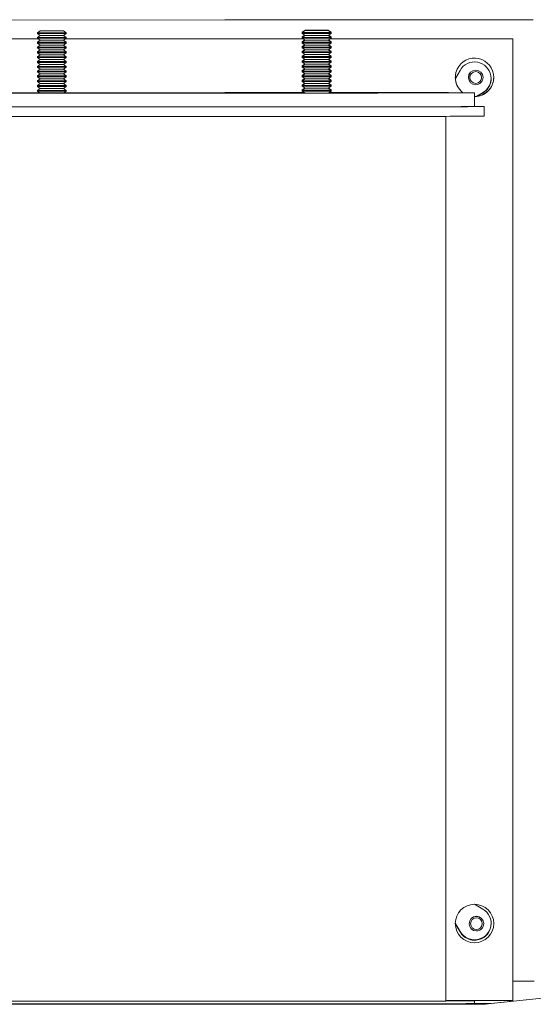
# Model space of a CAD drawing. Header units: inches. Extents: x 1 to 669, y 0 to 417.
# Tile 125 of 256: x 61.85 to 68.53, y 372.61 to 385.41. Entities that reach past the tile are written whole.
import ezdxf

# ---------------------------------------------------------------- set-up
doc = ezdxf.new("R2010")
doc.units = ezdxf.units.IN
doc.header["$LTSCALE"] = 12
doc.header["$MEASUREMENT"] = 0
doc.layers.add('X', color=1, linetype='CONTINUOUS')

msp = doc.modelspace()

# ---------------------------------------------------------------- linework, layer by layer
at = {"layer": 'X', "lineweight": 0}
for p, q in [((56.02944, 385.40413), (64.51432, 385.41142)), ((64.51432, 385.41142), (68.52944, 385.41477)), ((64.51432, 385.41121), (68.52944, 385.41456)), ((68.52944, 385.41456), (68.52944, 385.41477)), ((65.56122, 385.27865), (65.52397, 385.25257)), ((65.86172, 385.27865), (65.89897, 385.25257)), ((58.99176, 385.16494), (62.08801, 385.16496)), ((62.11407, 385.27171), (62.07682, 385.24563)), ((62.07682, 385.24563), (62.07682, 385.23529)), ((62.11407, 385.20921), (62.07682, 385.23529)), ((62.11407, 385.20921), (62.07682, 385.18313)), ((62.07682, 385.18313), (62.07682, 385.17279)), ((62.11407, 385.14671), (62.07682, 385.17279)), ((62.11407, 385.14671), (62.07682, 385.12063)), ((62.41457, 385.27171), (62.45182, 385.24563)), ((62.41457, 385.20921), (62.45182, 385.23529)), ((62.41457, 385.20921), (62.45182, 385.18313)), ((62.41457, 385.14671), (62.45182, 385.17279)), ((62.41457, 385.14671), (62.45182, 385.12063)), ((62.44078, 385.16506), (65.53689, 385.16494)), ((62.45182, 385.24563), (62.45182, 385.23529)), ((62.45182, 385.18313), (62.45182, 385.17279)), ((64.51432, 385.16509), (65.53667, 385.16509)), ((65.56122, 385.2729), (65.52397, 385.24682)), ((65.52397, 385.25257), (65.52397, 385.24682)), ((65.52397, 385.24682), (65.52397, 385.23648)), ((65.56122, 385.2104), (65.52397, 385.23648)), ((65.55711, 385.21328), (65.52397, 385.19007)), ((65.56122, 385.2104), (65.52397, 385.18432)), ((65.52397, 385.19007), (65.52397, 385.18432)), ((65.52397, 385.18432), (65.52397, 385.17398)), ((65.56122, 385.1479), (65.52397, 385.17398)), ((65.55711, 385.15078), (65.52397, 385.12757)), ((65.56122, 385.1479), (65.52397, 385.12182)), ((65.86172, 385.2729), (65.89897, 385.24682)), ((65.86172, 385.2104), (65.89897, 385.23648)), ((65.86172, 385.2104), (65.89897, 385.18432)), ((65.86172, 385.1479), (65.89897, 385.17398)), ((65.86172, 385.1479), (65.89897, 385.12182)), ((65.86583, 385.21328), (65.89897, 385.19007)), ((65.86583, 385.15078), (65.89897, 385.12757)), ((65.88605, 385.16494), (68.26432, 385.16494)), ((65.88626, 385.16509), (68.26432, 385.16509)), ((65.89897, 385.25257), (65.89897, 385.24682)), ((65.89897, 385.24682), (65.89897, 385.23648)), ((65.89897, 385.19007), (65.89897, 385.18432)), ((65.89897, 385.18432), (65.89897, 385.17398)), ((68.26432, 385.16509), (68.26432, 385.16494)), ((68.26432, 385.16494), (68.26432, 372.66494)), ((62.07682, 385.12063), (62.07682, 385.11029)), ((62.11407, 385.08421), (62.07682, 385.11029)), ((62.11407, 385.08421), (62.07682, 385.05813)), ((62.07682, 385.05813), (62.07682, 385.04779)), ((62.11407, 385.02171), (62.07682, 385.04779)), ((62.11407, 385.02171), (62.07682, 384.99563)), ((62.41457, 385.08421), (62.45182, 385.11029)), ((62.41457, 385.08421), (62.45182, 385.05813)), ((62.41457, 385.02171), (62.45182, 385.04779)), ((62.41457, 385.02171), (62.45182, 384.99563)), ((62.45182, 385.12063), (62.45182, 385.11029)), ((62.45182, 385.05813), (62.45182, 385.04779)), ((65.52397, 385.12757), (65.52397, 385.12182)), ((65.52397, 385.12182), (65.52397, 385.11148)), ((65.56122, 385.0854), (65.52397, 385.11148)), ((65.55711, 385.08828), (65.52397, 385.06507)), ((65.56122, 385.0854), (65.52397, 385.05932)), ((65.52397, 385.06507), (65.52397, 385.05932)), ((65.52397, 385.05932), (65.52397, 385.04898)), ((65.56122, 385.0229), (65.52397, 385.04898)), ((65.55711, 385.02578), (65.52397, 385.00257)), ((65.56122, 385.0229), (65.52397, 384.99682)), ((65.86172, 385.0854), (65.89897, 385.11148)), ((65.86172, 385.0854), (65.89897, 385.05932)), ((65.86172, 385.0229), (65.89897, 385.04898)), ((65.86172, 385.0229), (65.89897, 384.99682)), ((65.86583, 385.08828), (65.89897, 385.06507)), ((65.86583, 385.02578), (65.89897, 385.00257)), ((65.89897, 385.12757), (65.89897, 385.12182)), ((65.89897, 385.12182), (65.89897, 385.11148)), ((65.89897, 385.06507), (65.89897, 385.05932)), ((65.89897, 385.05932), (65.89897, 385.04898)), ((62.07682, 384.99563), (62.07682, 384.98529)), ((62.11407, 384.95921), (62.07682, 384.98529)), ((62.11407, 384.95921), (62.07682, 384.93313)), ((62.07682, 384.93313), (62.07682, 384.92279)), ((62.11407, 384.89671), (62.07682, 384.92279)), ((62.11407, 384.89671), (62.07682, 384.87063)), ((62.41457, 384.95921), (62.45182, 384.98529)), ((62.41457, 384.95921), (62.45182, 384.93313)), ((62.41457, 384.89671), (62.45182, 384.92279)), ((62.41457, 384.89671), (62.45182, 384.87063)), ((62.45182, 384.99563), (62.45182, 384.98529)), ((62.45182, 384.93313), (62.45182, 384.92279)), ((65.52397, 385.00257), (65.52397, 384.99682)), ((65.52397, 384.99682), (65.52397, 384.98648)), ((65.56122, 384.9604), (65.52397, 384.98648)), ((65.55711, 384.96328), (65.52397, 384.94007)), ((65.56122, 384.9604), (65.52397, 384.93432)), ((65.52397, 384.94007), (65.52397, 384.93432)), ((65.52397, 384.93432), (65.52397, 384.92398)), ((65.56122, 384.8979), (65.52397, 384.92398)), ((65.55711, 384.90078), (65.52397, 384.87757)), ((65.56122, 384.8979), (65.52397, 384.87182)), ((65.86172, 384.9604), (65.89897, 384.98648)), ((65.86172, 384.9604), (65.89897, 384.93432)), ((65.86172, 384.8979), (65.89897, 384.92398)), ((65.86172, 384.8979), (65.89897, 384.87182)), ((65.86583, 384.96328), (65.89897, 384.94007)), ((65.86583, 384.90078), (65.89897, 384.87757)), ((65.89897, 385.00257), (65.89897, 384.99682)), ((65.89897, 384.99682), (65.89897, 384.98648)), ((65.89897, 384.94007), (65.89897, 384.93432)), ((65.89897, 384.93432), (65.89897, 384.92398)), ((62.07682, 384.87063), (62.07682, 384.86029)), ((62.11407, 384.83421), (62.07682, 384.86029)), ((62.11407, 384.83421), (62.07682, 384.80813)), ((62.07682, 384.80813), (62.07682, 384.79779)), ((62.11407, 384.77171), (62.07682, 384.79779)), ((62.11407, 384.77171), (62.07682, 384.74563)), ((62.41457, 384.83421), (62.45182, 384.86029)), ((62.41457, 384.83421), (62.45182, 384.80813)), ((62.41457, 384.77171), (62.45182, 384.79779)), ((62.41457, 384.77171), (62.45182, 384.74563)), ((62.45182, 384.87063), (62.45182, 384.86029)), ((62.45182, 384.80813), (62.45182, 384.79779)), ((65.52397, 384.87757), (65.52397, 384.87182)), ((65.52397, 384.87182), (65.52397, 384.86148)), ((65.56122, 384.8354), (65.52397, 384.86148)), ((65.55711, 384.83828), (65.52397, 384.81507)), ((65.56122, 384.8354), (65.52397, 384.80932)), ((65.52397, 384.81507), (65.52397, 384.80932)), ((65.52397, 384.80932), (65.52397, 384.79898)), ((65.56122, 384.7729), (65.52397, 384.79898)), ((65.55711, 384.77578), (65.52397, 384.75257)), ((65.56122, 384.7729), (65.52397, 384.74682)), ((65.86172, 384.8354), (65.89897, 384.86148)), ((65.86172, 384.8354), (65.89897, 384.80932)), ((65.86172, 384.7729), (65.89897, 384.79898)), ((65.86172, 384.7729), (65.89897, 384.74682)), ((65.86583, 384.83828), (65.89897, 384.81507)), ((65.86583, 384.77578), (65.89897, 384.75257)), ((65.89897, 384.87757), (65.89897, 384.87182)), ((65.89897, 384.87182), (65.89897, 384.86148)), ((65.89897, 384.81507), (65.89897, 384.80932)), ((65.89897, 384.80932), (65.89897, 384.79898)), ((62.07682, 384.74563), (62.07682, 384.73529)), ((62.11407, 384.70921), (62.07682, 384.73529)), ((62.11407, 384.70921), (62.07682, 384.68313)), ((62.07682, 384.68313), (62.07682, 384.67279)), ((62.11407, 384.64671), (62.07682, 384.67279)), ((62.11407, 384.64671), (62.07682, 384.62063)), ((62.41457, 384.70921), (62.45182, 384.73529)), ((62.41457, 384.70921), (62.45182, 384.68313)), ((62.41457, 384.64671), (62.45182, 384.67279)), ((62.41457, 384.64671), (62.45182, 384.62063)), ((62.45182, 384.74563), (62.45182, 384.73529)), ((62.45182, 384.68313), (62.45182, 384.67279)), ((65.52397, 384.75257), (65.52397, 384.74682)), ((65.52397, 384.74682), (65.52397, 384.73648)), ((65.56122, 384.7104), (65.52397, 384.73648)), ((65.55711, 384.71328), (65.52397, 384.69007)), ((65.56122, 384.7104), (65.52397, 384.68432)), ((65.52397, 384.69007), (65.52397, 384.68432)), ((65.52397, 384.68432), (65.52397, 384.67398)), ((65.56122, 384.6479), (65.52397, 384.67398)), ((65.55711, 384.65078), (65.52397, 384.62757)), ((65.56122, 384.6479), (65.52397, 384.62182)), ((65.86172, 384.7104), (65.89897, 384.73648)), ((65.86172, 384.7104), (65.89897, 384.68432)), ((65.86172, 384.6479), (65.89897, 384.67398)), ((65.86172, 384.6479), (65.89897, 384.62182)), ((65.86583, 384.71328), (65.89897, 384.69007)), ((65.86583, 384.65078), (65.89897, 384.62757)), ((65.89897, 384.75257), (65.89897, 384.74682)), ((65.89897, 384.74682), (65.89897, 384.73648)), ((65.89897, 384.69007), (65.89897, 384.68432)), ((65.89897, 384.68432), (65.89897, 384.67398)), ((67.57609, 384.75639), (67.51486, 384.6487)), ((67.68507, 384.66393), (67.68507, 384.66394)), ((67.68507, 384.66391), (67.68507, 384.66391)), ((67.68507, 384.66388), (67.68507, 384.66389)), ((67.68507, 384.66386), (67.68507, 384.66386)), ((67.68507, 384.66383), (67.68507, 384.66384)), ((67.68507, 384.66381), (67.68507, 384.66381)), ((67.68507, 384.66378), (67.68507, 384.66379)), ((67.68507, 384.66376), (67.68507, 384.66376)), ((67.68507, 384.66373), (67.68507, 384.66374)), ((67.68507, 384.66371), (67.68507, 384.66371)), ((67.68507, 384.66368), (67.68507, 384.66368)), ((67.68507, 384.66366), (67.68507, 384.66366)), ((67.68507, 384.66363), (67.68507, 384.66363)), ((67.68507, 384.66361), (67.68507, 384.66361)), ((67.68507, 384.66358), (67.68507, 384.66358)), ((67.68507, 384.66355), (67.68507, 384.66356)), ((67.68507, 384.66353), (67.68507, 384.66353)), ((67.68507, 384.6635), (67.68507, 384.66351)), ((67.68507, 384.66348), (67.68507, 384.66348)), ((67.68507, 384.66345), (67.68507, 384.66346)), ((67.68507, 384.66343), (67.68507, 384.66343)), ((67.68507, 384.6634), (67.68507, 384.66341)), ((67.68507, 384.66338), (67.68507, 384.66338)), ((67.68507, 384.66335), (67.68507, 384.66336)), ((67.68507, 384.66333), (67.68507, 384.66333)), ((67.87507, 384.66393), (67.87507, 384.66394)), ((67.87507, 384.66391), (67.87507, 384.66391)), ((67.87507, 384.66388), (67.87507, 384.66389)), ((67.87507, 384.66386), (67.87507, 384.66386)), ((67.87507, 384.66383), (67.87507, 384.66384)), ((67.87507, 384.66381), (67.87507, 384.66381)), ((67.87507, 384.66378), (67.87507, 384.66379)), ((67.87507, 384.66376), (67.87507, 384.66376)), ((67.87507, 384.66373), (67.87507, 384.66374)), ((67.87507, 384.66371), (67.87507, 384.66371)), ((67.87507, 384.66368), (67.87507, 384.66368)), ((67.87507, 384.66366), (67.87507, 384.66366)), ((67.87507, 384.66363), (67.87507, 384.66363)), ((67.87507, 384.66361), (67.87507, 384.66361)), ((67.87507, 384.66358), (67.87507, 384.66358)), ((67.87507, 384.66355), (67.87507, 384.66356)), ((67.87507, 384.66353), (67.87507, 384.66353)), ((67.87507, 384.6635), (67.87507, 384.66351)), ((67.87507, 384.66348), (67.87507, 384.66348)), ((67.87507, 384.66345), (67.87507, 384.66346)), ((67.87507, 384.66343), (67.87507, 384.66343)), ((67.87507, 384.6634), (67.87507, 384.66341)), ((67.87507, 384.66338), (67.87507, 384.66338)), ((67.87507, 384.66335), (67.87507, 384.66336)), ((67.87507, 384.66333), (67.87507, 384.66333)), ((62.07682, 384.62063), (62.07682, 384.61029)), ((62.11407, 384.58421), (62.07682, 384.61029)), ((62.11407, 384.58421), (62.07682, 384.55813)), ((62.07682, 384.55813), (62.07682, 384.54779)), ((62.11407, 384.52171), (62.07682, 384.54779)), ((62.11407, 384.52171), (62.07682, 384.49563)), ((62.41457, 384.58421), (62.45182, 384.61029)), ((62.41457, 384.58421), (62.45182, 384.55813)), ((62.41457, 384.52171), (62.45182, 384.54779)), ((62.41457, 384.52171), (62.45182, 384.49563)), ((62.45182, 384.62063), (62.45182, 384.61029)), ((62.45182, 384.55813), (62.45182, 384.54779)), ((65.52397, 384.62757), (65.52397, 384.62182)), ((65.52397, 384.62182), (65.52397, 384.61148)), ((65.56122, 384.5854), (65.52397, 384.61148)), ((65.55711, 384.58828), (65.52397, 384.56507)), ((65.56122, 384.5854), (65.52397, 384.55932)), ((65.52397, 384.56507), (65.52397, 384.55932)), ((65.52397, 384.55932), (65.52397, 384.54898)), ((65.56122, 384.5229), (65.52397, 384.54898)), ((65.55711, 384.52578), (65.52397, 384.50257)), ((65.56122, 384.5229), (65.52397, 384.49682)), ((65.86172, 384.5854), (65.89897, 384.61148)), ((65.86172, 384.5854), (65.89897, 384.55932)), ((65.86172, 384.5229), (65.89897, 384.54898)), ((65.86172, 384.5229), (65.89897, 384.49682)), ((65.86583, 384.58828), (65.89897, 384.56507)), ((65.86583, 384.52578), (65.89897, 384.50257)), ((65.89897, 384.62757), (65.89897, 384.62182)), ((65.89897, 384.62182), (65.89897, 384.61148)), ((65.89897, 384.56507), (65.89897, 384.55932)), ((65.89897, 384.55932), (65.89897, 384.54898)), ((62.07682, 384.49563), (62.07682, 384.48529)), ((62.11246, 384.46034), (62.07682, 384.48529)), ((62.4162, 384.46035), (62.45182, 384.48529)), ((62.45182, 384.49563), (62.45182, 384.48529)), ((65.52397, 384.50257), (65.52397, 384.49682)), ((65.52397, 384.49682), (65.52397, 384.48648)), ((65.55961, 384.46152), (65.52397, 384.48648)), ((65.86334, 384.46153), (65.89897, 384.48648)), ((65.89897, 384.50257), (65.89897, 384.49682)), ((65.89897, 384.49682), (65.89897, 384.48648)), ((67.76432, 384.28528), (67.76432, 384.46458)), ((67.87135, 384.46651), (67.78202, 384.41571)), ((67.78219, 384.41573), (67.87135, 384.46643)), ((67.87135, 384.4612), (67.79319, 384.41676)), ((67.79337, 384.41678), (67.87135, 384.46112)), ((67.88932, 384.16028), (67.88932, 384.28528)), ((57.24402, 384.15555), (67.28462, 384.15555)), ((62.88816, 384.15561), (67.28462, 384.15561)), ((62.93395, 384.15562), (67.30932, 384.15562)), ((67.30932, 384.15562), (67.30932, 384.1582)), ((67.31462, 384.15564), (67.31462, 384.15821)), ((67.38932, 384.15564), (67.38932, 384.15834)), ((67.38932, 372.65564), (67.38932, 384.15564)), ((67.87135, 373.85334), (67.76302, 373.91494)), ((67.57609, 373.55816), (67.51433, 373.66677)), ((67.51433, 373.66669), (67.57609, 373.55807)), ((67.57609, 373.56346), (67.51442, 373.67192)), ((67.51442, 373.67184), (67.57609, 373.56338)), ((67.69424, 373.66394), (67.69424, 373.66394)), ((67.69424, 373.66392), (67.69424, 373.66392)), ((67.69424, 373.66389), (67.69424, 373.66389)), ((67.69424, 373.66387), (67.69424, 373.66387)), ((67.69424, 373.66384), (67.69424, 373.66384)), ((67.69424, 373.66382), (67.69424, 373.66382)), ((67.69424, 373.66379), (67.69424, 373.66379)), ((67.69424, 373.66376), (67.69424, 373.66377)), ((67.69424, 373.66374), (67.69424, 373.66374)), ((67.69424, 373.66371), (67.69424, 373.66372)), ((67.69424, 373.66369), (67.69424, 373.66369)), ((67.69424, 373.66366), (67.69424, 373.66367)), ((67.69424, 373.66364), (67.69424, 373.66364)), ((67.69424, 373.66361), (67.69424, 373.66362)), ((67.69424, 373.66359), (67.69424, 373.66359)), ((67.69424, 373.66356), (67.69424, 373.66357)), ((67.69424, 373.66354), (67.69424, 373.66354)), ((67.69424, 373.66351), (67.69424, 373.66352)), ((67.69424, 373.66349), (67.69424, 373.66349)), ((67.69424, 373.66346), (67.69424, 373.66346)), ((67.69424, 373.66344), (67.69424, 373.66344)), ((67.69424, 373.66341), (67.69424, 373.66341)), ((67.69424, 373.66339), (67.69424, 373.66339)), ((67.69424, 373.66336), (67.69424, 373.66336)), ((67.69424, 373.66334), (67.69424, 373.66334)), ((67.88424, 373.66394), (67.88424, 373.66394)), ((67.88424, 373.66392), (67.88424, 373.66392)), ((67.88424, 373.66389), (67.88424, 373.66389)), ((67.88424, 373.66387), (67.88424, 373.66387)), ((67.88424, 373.66384), (67.88424, 373.66384)), ((67.88424, 373.66382), (67.88424, 373.66382)), ((67.88424, 373.66379), (67.88424, 373.66379)), ((67.88424, 373.66376), (67.88424, 373.66377)), ((67.88424, 373.66374), (67.88424, 373.66374)), ((67.88424, 373.66371), (67.88424, 373.66372)), ((67.88424, 373.66369), (67.88424, 373.66369)), ((67.88424, 373.66366), (67.88424, 373.66367)), ((67.88424, 373.66364), (67.88424, 373.66364)), ((67.88424, 373.66361), (67.88424, 373.66362)), ((67.88424, 373.66359), (67.88424, 373.66359)), ((67.88424, 373.66356), (67.88424, 373.66357)), ((67.88424, 373.66354), (67.88424, 373.66354)), ((67.88424, 373.66351), (67.88424, 373.66352)), ((67.88424, 373.66349), (67.88424, 373.66349)), ((67.88424, 373.66346), (67.88424, 373.66346)), ((67.88424, 373.66344), (67.88424, 373.66344)), ((67.88424, 373.66341), (67.88424, 373.66341)), ((67.88424, 373.66339), (67.88424, 373.66339)), ((67.88424, 373.66336), (67.88424, 373.66336)), ((67.88424, 373.66334), (67.88424, 373.66334)), ((72.73061, 373.12347), (67.90022, 372.61538)), ((67.93937, 372.62188), (72.74435, 373.12928)), ((68.53987, 372.91457), (68.26432, 372.91434)), ((57.24402, 372.65555), (67.28462, 372.65555)), ((67.89217, 372.61505), (62.87626, 372.61505)), ((67.89217, 372.61497), (62.87626, 372.61497)), ((62.90482, 372.61623), (67.90829, 372.61623)), ((67.19322, 372.62234), (67.19322, 372.62184)), ((68.26432, 372.66494), (67.38932, 372.66494)), ((67.76442, 372.62438), (67.76442, 372.66028)), ((67.89217, 372.61497), (67.89217, 372.61505)), ((68.21772, 372.65127), (68.21772, 372.66494))]:
    msp.add_line(p, q, dxfattribs=at)
at = {"layer": 'X'}
msp.add_line((62.1091, 384.46269), (62.41954, 384.46269), dxfattribs=at)
at = {"layer": 'X', "lineweight": 0, "extrusion": (1.84582e-31, -3.96274e-44, -1)}
for centre in [(65.71147, 385.27865), (62.26432, 385.27171), (65.71147, 385.2729)]:
    msp.add_ellipse(centre, major_axis=(-0.15025, 0), ratio=0.00083443, start_param=-3.14159265, end_param=3.14159265, dxfattribs=at)
at = {"layer": 'X', "lineweight": 0, "extrusion": (-4.20726e-30, -1.90147e-40, -1)}
for centre in [(62.26432, 385.24563), (62.26432, 385.18313), (65.71147, 385.18432), (65.71147, 385.05932), (62.26432, 384.99563), (62.26432, 384.93313), (65.71147, 384.87182), (65.71147, 384.80932), (62.26432, 384.68313), (65.71147, 384.55932)]:
    msp.add_ellipse(centre, major_axis=(-0.1875, 0), ratio=0.00083443, start_param=-1.57079633, end_param=0.00119169, dxfattribs=at)
at = {"layer": 'X', "lineweight": 0, "extrusion": (8.41452e-30, 3.80294e-40, -1)}
for centre in [(62.26432, 385.23529), (62.26432, 385.17279), (62.26432, 384.98529), (62.26432, 384.92279), (62.26432, 384.79779), (62.26432, 384.73529), (62.26432, 384.67279), (62.26432, 384.54779)]:
    msp.add_ellipse(centre, major_axis=(-0.1875, 0), ratio=0.00083443, start_param=-1.57079633, end_param=0, dxfattribs=at)
at = {"layer": 'X', "lineweight": 0, "extrusion": (0, 0, -1)}
for centre, major_axis, start_param, end_param in [((62.26432, 385.20921), (0.15025, 0), 0.00119169, 3.14040096), ((62.26432, 385.14671), (0.15025, 0), 0.00119169, 3.14040096), ((62.26432, 385.23529), (0.1875, 0), 0, 1.57079633), ((62.26432, 385.17279), (0.1875, 0), 0, 1.57079633), ((62.26432, 385.24563), (0.1875, 0), -0.00119169, 0), ((62.26432, 385.18313), (0.1875, 0), -0.00119169, 0), ((65.71147, 385.25257), (-0.1875, 0), -0.29593359, 0.00119169), ((65.71147, 385.19007), (-0.1875, 0), -0.29593359, 0.00119169), ((65.71147, 385.2104), (0.15025, 0), 0.00119169, 3.14040096), ((65.71147, 385.1479), (0.15025, 0), 0.00119169, 3.14040096), ((65.71147, 385.23648), (0.1875, 0), 0, 1.57079633), ((65.71147, 385.17398), (0.1875, 0), 0, 1.57079633), ((65.71147, 385.25257), (0.1875, 0), -0.00119169, 0), ((65.71147, 385.24682), (0.1875, 0), -0.00119169, 0), ((65.71147, 385.19007), (0.1875, 0), -0.00119169, 0), ((65.71147, 385.18432), (0.1875, 0), -0.00119169, 0), ((62.26432, 385.12063), (-0.1875, 0), -1.57079633, 0.00119169), ((62.26432, 385.08421), (0.15025, 0), 0.00119169, 3.14040096), ((62.26432, 385.02171), (0.15025, 0), 0.00119169, 3.14040096), ((62.26432, 385.12063), (0.1875, 0), 0, 1.57079633), ((62.26432, 385.11029), (0.1875, 0), 0, 1.57079633), ((62.26432, 385.05813), (0.1875, 0), 0, 1.57079633), ((62.26432, 385.04779), (0.1875, 0), 0, 1.57079633), ((62.26432, 385.12063), (0.1875, 0), -0.00119169, 0), ((62.26432, 385.05813), (0.1875, 0), -0.00119169, 0), ((65.71147, 385.12757), (-0.1875, 0), -0.29593359, 0.00119169), ((65.71147, 385.06507), (-0.1875, 0), -0.29593359, 0.00119169), ((65.71147, 385.0854), (0.15025, 0), 0.00119169, 3.14040096), ((65.71147, 385.0229), (0.15025, 0), 0.00119169, 3.14040096), ((65.71147, 385.12182), (0.1875, 0), 0, 1.57079633), ((65.71147, 385.11148), (0.1875, 0), 0, 1.57079633), ((65.71147, 385.05932), (0.1875, 0), 0, 1.57079633), ((65.71147, 385.04898), (0.1875, 0), 0, 1.57079633), ((65.71147, 385.12757), (0.1875, 0), -0.00119169, 0), ((65.71147, 385.12182), (0.1875, 0), -0.00119169, 0), ((65.71147, 385.06507), (0.1875, 0), -0.00119169, 0), ((65.71147, 385.05932), (0.1875, 0), -0.00119169, 0), ((62.26432, 384.95921), (0.15025, 0), 0.00119169, 3.14040096), ((62.26432, 384.89671), (0.15025, 0), 0.00119169, 3.14040096), ((62.26432, 384.98529), (0.1875, 0), 0, 1.57079633), ((62.26432, 384.93313), (0.1875, 0), 0, 1.57079633), ((62.26432, 384.92279), (0.1875, 0), 0, 1.57079633), ((62.26432, 384.99563), (0.1875, 0), -0.00119169, 0), ((62.26432, 384.93313), (0.1875, 0), -0.00119169, 0), ((65.71147, 384.99682), (-0.1875, 0), -1.57079633, 0.00119169), ((65.71147, 384.93432), (-0.1875, 0), -1.57079633, 0.00119169), ((65.71147, 385.00257), (-0.1875, 0), -0.29593359, 0.00119169), ((65.71147, 384.94007), (-0.1875, 0), -0.29593359, 0.00119169), ((65.71147, 384.9604), (0.15025, 0), 0.00119169, 3.14040096), ((65.71147, 384.8979), (0.15025, 0), 0.00119169, 3.14040096), ((65.71147, 384.98648), (0.1875, 0), 0, 1.57079633), ((65.71147, 384.93432), (0.1875, 0), 0, 1.57079633), ((65.71147, 384.92398), (0.1875, 0), 0, 1.57079633), ((65.71147, 385.00257), (0.1875, 0), -0.00119169, 0), ((65.71147, 384.99682), (0.1875, 0), -0.00119169, 0), ((65.71147, 384.94007), (0.1875, 0), -0.00119169, 0), ((65.71147, 384.93432), (0.1875, 0), -0.00119169, 0), ((62.26432, 384.83421), (0.15025, 0), 0.00119169, 3.14040096), ((62.26432, 384.77171), (0.15025, 0), 0.00119169, 3.14040096), ((62.26432, 384.86029), (0.1875, 0), 0, 1.57079633), ((62.26432, 384.79779), (0.1875, 0), 0, 1.57079633), ((62.26432, 384.87063), (0.1875, 0), -0.00119169, 0), ((62.26432, 384.80813), (0.1875, 0), -0.00119169, 0), ((65.71147, 384.87757), (-0.1875, 0), -0.29593359, 0.00119169), ((65.71147, 384.81507), (-0.1875, 0), -0.29593359, 0.00119169), ((65.71147, 384.8354), (0.15025, 0), 0.00119169, 3.14040096), ((65.71147, 384.7729), (0.15025, 0), 0.00119169, 3.14040096), ((65.71147, 384.86148), (0.1875, 0), 0, 1.57079633), ((65.71147, 384.79898), (0.1875, 0), 0, 1.57079633), ((65.71147, 384.87757), (0.1875, 0), -0.00119169, 0), ((65.71147, 384.87182), (0.1875, 0), -0.00119169, 0), ((65.71147, 384.81507), (0.1875, 0), -0.00119169, 0), ((65.71147, 384.80932), (0.1875, 0), -0.00119169, 0), ((62.26432, 384.74563), (-0.1875, 0), -1.57079633, 0.00119169), ((62.26432, 384.70921), (0.15025, 0), 0.00119169, 3.14040096), ((62.26432, 384.64671), (0.15025, 0), 0.00119169, 3.14040096), ((62.26432, 384.74563), (0.1875, 0), 0, 1.57079633), ((62.26432, 384.67279), (0.1875, 0), 0, 1.57079633), ((62.26432, 384.74563), (0.1875, 0), -0.00119169, 0), ((62.26432, 384.68313), (0.1875, 0), -0.00119169, 0), ((65.71147, 384.68432), (-0.1875, 0), -1.57079633, 0.00119169), ((65.71147, 384.75257), (-0.1875, 0), -0.29593359, 0.00119169), ((65.71147, 384.69007), (-0.1875, 0), -0.29593359, 0.00119169), ((65.71147, 384.7104), (0.15025, 0), 0.00119169, 3.14040096), ((65.71147, 384.6479), (0.15025, 0), 0.00119169, 3.14040096), ((65.71147, 384.74682), (0.1875, 0), 0, 1.57079633), ((65.71147, 384.67398), (0.1875, 0), 0, 1.57079633), ((65.71147, 384.75257), (0.1875, 0), -0.00119169, 0), ((65.71147, 384.74682), (0.1875, 0), -0.00119169, 0), ((65.71147, 384.69007), (0.1875, 0), -0.00119169, 0), ((65.71147, 384.68432), (0.1875, 0), -0.00119169, 0), ((62.26432, 384.58421), (0.15025, 0), 0.00119169, 3.14040096), ((62.26432, 384.52171), (0.15025, 0), 0.00119169, 3.14040096), ((62.26432, 384.62063), (0.1875, 0), 0, 1.57079633), ((62.26432, 384.61029), (0.1875, 0), 0, 1.57079633), ((62.26432, 384.54779), (0.1875, 0), 0, 1.57079633), ((62.26432, 384.62063), (0.1875, 0), -0.00119169, 0), ((62.26432, 384.55813), (0.1875, 0), -0.00119169, 0), ((65.71147, 384.62182), (-0.1875, 0), -1.57079633, 0.00119169), ((65.71147, 384.62757), (-0.1875, 0), -0.29593359, 0.00119169), ((65.71147, 384.56507), (-0.1875, 0), -0.29593359, 0.00119169), ((65.71147, 384.5854), (0.15025, 0), 0.00119169, 3.14040096), ((65.71147, 384.5229), (0.15025, 0), 0.00119169, 3.14040096), ((65.71147, 384.62182), (0.1875, 0), 0, 1.57079633), ((65.71147, 384.61148), (0.1875, 0), 0, 1.57079633), ((65.71147, 384.54898), (0.1875, 0), 0, 1.57079633), ((65.71147, 384.62757), (0.1875, 0), -0.00119169, 0), ((65.71147, 384.62182), (0.1875, 0), -0.00119169, 0), ((65.71147, 384.56507), (0.1875, 0), -0.00119169, 0), ((65.71147, 384.55932), (0.1875, 0), -0.00119169, 0), ((62.26432, 384.46458), (5.5, 0), -0.85521563, 3.14387776), ((62.26432, 384.46458), (-2.265, 0), -1.50221128, 0.00228511), ((62.25318, 384.46051), (0.25, 0), 0.00228511, 4.11213671), ((62.26432, 384.49563), (0.1875, 0), 0, 1.57079633), ((62.26432, 384.48529), (0.1875, 0), 0, 1.57079633), ((62.25318, 384.46051), (0.25, 0), -0.85808431, 0.00228511), ((62.26432, 384.46458), (2.265, 0), -0.11515068, 1.50221128), ((62.26432, 384.49563), (0.1875, 0), -0.00119169, 0), ((62.26432, 384.46458), (5.5, 0), -1.14933876, -0.930547), ((65.70358, 384.46169), (0.25, 0), -0.78311305, 4.09633687), ((65.71934, 384.46745), (-0.25, 0), -0.83410297, 0.78768327), ((65.71147, 384.49682), (-0.1875, 0), -1.57079633, 0.00119169), ((65.71147, 384.50257), (-0.1875, 0), -0.29593359, 0.00119169), ((65.71934, 384.46745), (0.25, 0), -2.35390938, -2.30987306), ((65.71147, 384.49682), (0.1875, 0), 0, 1.57079633), ((65.71147, 384.48648), (0.1875, 0), 0, 1.57079633), ((65.70358, 384.46169), (0.25, 0), -0.87519328, -0.78311306), ((65.71934, 384.46745), (0.25, 0), -0.91382182, 0.9162052), ((65.71147, 384.50257), (0.1875, 0), -0.00119169, 0), ((65.71147, 384.49682), (0.1875, 0), -0.00119169, 0), ((67.13931, 384.46457), (0.25, 0), -7.85169653, -1.56851122), ((62.26432, 384.28528), (5.625, 0), -0.21121088, 3.14387776), ((62.90482, 372.62491), (5.281, 0), 0.29611345, 0.62315236), ((61.62382, 372.62491), (6.562, 0), -0.36032645, -0.25050058)]:
    msp.add_ellipse(centre, major_axis=major_axis, ratio=0.00083443, start_param=start_param, end_param=end_param, dxfattribs=at)
at = {"layer": 'X', "lineweight": 0, "extrusion": (-9.26912e-30, 2.38978e-42, -1)}
for centre in [(62.26432, 385.24563), (62.26432, 385.18313), (65.71147, 385.24682), (65.71147, 385.18432), (62.26432, 384.99563), (65.71147, 384.99682), (62.26432, 384.87063), (62.26432, 384.80813), (65.71147, 384.87182), (65.71147, 384.80932), (62.26432, 384.73529), (62.26432, 384.68313), (65.71147, 384.73648), (65.71147, 384.68432), (62.26432, 384.55813), (65.71147, 384.55932)]:
    msp.add_ellipse(centre, major_axis=(0.1875, 0), ratio=0.00083443, start_param=0, end_param=1.57079633, dxfattribs=at)
at = {"layer": 'X', "lineweight": 0, "extrusion": (-8.41452e-30, -7.62439e-40, -1)}
for centre in [(65.71147, 385.24682), (62.26432, 384.87063), (62.26432, 384.80813), (62.26432, 384.62063), (62.26432, 384.55813)]:
    msp.add_ellipse(centre, major_axis=(-0.1875, 0), ratio=0.00083443, start_param=-1.57079633, end_param=0.00119169, dxfattribs=at)
at = {"layer": 'X', "lineweight": 0, "extrusion": (8.41452e-30, -3.83995e-40, -1)}
for centre in [(65.71147, 385.23648), (65.71147, 385.17398), (65.71147, 384.98648), (65.71147, 384.92398), (65.71147, 384.86148), (65.71147, 384.79898), (65.71147, 384.61148), (65.71147, 384.54898)]:
    msp.add_ellipse(centre, major_axis=(-0.1875, 0), ratio=0.00083443, start_param=-1.57079633, end_param=0, dxfattribs=at)
at = {"layer": 'X', "lineweight": 0, "extrusion": (-1.85119e-28, -3.34477e-38, -1)}
for centre in [(65.71147, 385.25257), (65.71147, 384.94007)]:
    msp.add_ellipse(centre, major_axis=(0.1875, 0), ratio=0.00083443, start_param=0, end_param=0.29593359, dxfattribs=at)
at = {"layer": 'X', "lineweight": 0, "extrusion": (-2.01948e-28, 7.35693e-38, -1)}
msp.add_ellipse((65.71147, 385.19007), major_axis=(0.1875, 0), ratio=0.00083443, start_param=0, end_param=0.29593359, dxfattribs=at)
at = {"layer": 'X', "lineweight": 0, "extrusion": (-8.41452e-30, 3.83995e-40, -1)}
for centre in [(62.26432, 385.05813), (65.71147, 385.12182), (65.71147, 384.74682), (62.26432, 384.49563)]:
    msp.add_ellipse(centre, major_axis=(-0.1875, 0), ratio=0.00083443, start_param=-1.57079633, end_param=0.00119169, dxfattribs=at)
at = {"layer": 'X', "lineweight": 0, "extrusion": (6.86966e-30, -1.51082e-42, -1)}
for centre in [(62.26432, 385.11029), (62.26432, 385.04779), (65.71147, 385.11148), (65.71147, 385.04898), (62.26432, 384.86029), (65.71147, 384.73648), (65.71147, 384.67398), (62.26432, 384.61029), (62.26432, 384.48529), (65.71147, 384.48648)]:
    msp.add_ellipse(centre, major_axis=(-0.1875, 0), ratio=0.00083443, start_param=-1.57079633, end_param=0, dxfattribs=at)
at = {"layer": 'X', "lineweight": 0, "extrusion": (-2.01948e-28, 9.19199e-38, -1)}
for centre in [(65.71147, 385.12757), (65.71147, 385.06507), (65.71147, 384.50257)]:
    msp.add_ellipse(centre, major_axis=(0.1875, 0), ratio=0.00083443, start_param=0, end_param=0.29593359, dxfattribs=at)
at = {"layer": 'X', "lineweight": 0, "extrusion": (-2.01948e-28, -3.64808e-38, -1)}
msp.add_ellipse((65.71147, 385.00257), major_axis=(0.1875, 0), ratio=0.00083443, start_param=0, end_param=0.29593359, dxfattribs=at)
at = {"layer": 'X', "lineweight": 0, "extrusion": (2.53979e-20, 2.49825e-16, -1)}
msp.add_ellipse((67.76432, 384.66494), major_axis=(-0.25, 0), ratio=0.99999965, start_param=-0.92259329, end_param=3.14159265, dxfattribs=at)
at = {"layer": 'X', "lineweight": 0, "extrusion": (-2.01948e-28, -1.28203e-37, -1)}
msp.add_ellipse((65.71147, 384.87757), major_axis=(0.1875, 0), ratio=0.00083443, start_param=0, end_param=0.29593359, dxfattribs=at)
at = {"layer": 'X', "lineweight": 0, "extrusion": (-1.34632e-28, -1.09921e-37, -1)}
msp.add_ellipse((65.71147, 384.81507), major_axis=(0.1875, 0), ratio=0.00083443, start_param=0, end_param=0.29593359, dxfattribs=at)
at = {"layer": 'X', "lineweight": 0}
for centre, major_axis, ratio, start_param, end_param in [((67.76432, 384.64935), (0.21654, 0), 0.99999965, -1.05377325, 2.62456958), ((67.76432, 384.65466), (0.21654, 0), 0.99999965, -1.05377325, -0.01225126), ((67.28462, 384.15564), (0.1047, 0), 0.00083443, -1.57079633, 0), ((67.28462, 384.15564), (0.03, 0), 0.00083443, -1.57079633, 0), ((67.76432, 373.66511), (0.21654, 0), 0.99999965, -2.62456958, 1.05377325), ((67.76432, 373.67041), (0.21654, 0), 0.99999965, -2.62456958, -0.01225126), ((62.87626, 372.62267), (-9.2286, 0), 0.00083443, 0.10212017, 1.57079633), ((62.87626, 372.62267), (-9.124, 0), 0.00083443, 0.10330262, 1.57079633), ((62.26432, 372.62438), (-5.5001, 0), 0.00083443, 0, 3.14159265), ((67.81105, 372.62209), (-0.68721, 0), 0.00083443, -0.45321552, 1.74892456), ((67.28462, 372.65564), (0.1047, 0), 0.00083443, -1.57079633, 0), ((62.26432, 372.66028), (5.5001, 0), 0.00083443, -0.37145216, 0.37145216), ((62.87626, 372.62374), (5.3856, 0), 0.00083443, -0.50751971, -0.34607967)]:
    msp.add_ellipse(centre, major_axis=major_axis, ratio=ratio, start_param=start_param, end_param=end_param, dxfattribs=at)
at = {"layer": 'X', "lineweight": 0, "extrusion": (-1.19099e-24, 2.49937e-16, -1)}
for centre, major_axis, start_param, end_param in [((67.78007, 384.66333), (-0.095, 0), -1.57163076, 3.14075822), ((67.78924, 373.66334), (0.095, 0), -0.00083443, 1.5699619)]:
    msp.add_ellipse(centre, major_axis=major_axis, ratio=0.99999965, start_param=start_param, end_param=end_param, dxfattribs=at)
at = {"layer": 'X', "lineweight": 0, "extrusion": (-2.01948e-28, 7.35769e-38, -1)}
msp.add_ellipse((65.71147, 384.75257), major_axis=(0.1875, 0), ratio=0.00083443, start_param=0, end_param=0.29593359, dxfattribs=at)
at = {"layer": 'X', "lineweight": 0, "extrusion": (-2.01948e-28, -1.28196e-37, -1)}
msp.add_ellipse((65.71147, 384.69007), major_axis=(0.1875, 0), ratio=0.00083443, start_param=0, end_param=0.29593359, dxfattribs=at)
at = {"layer": 'X', "lineweight": 0, "extrusion": (-6.30341e-21, 2.49932e-16, -1)}
msp.add_ellipse((67.76432, 384.66509), major_axis=(-0.25, 0), ratio=0.99999965, start_param=-0.92358976, end_param=-0.00029923, dxfattribs=at)
at = {"layer": 'X', "lineweight": 0, "extrusion": (-5.08453e-24, 2.49937e-16, -1)}
for centre in [(67.78007, 384.66393), (67.78924, 373.66379), (67.78924, 373.66346)]:
    msp.add_ellipse(centre, major_axis=(-0.095, 0), ratio=0.99999965, start_param=-0.00013296, end_param=3.14075822, dxfattribs=at)
at = {"layer": 'X', "lineweight": 0, "extrusion": (-5.08438e-24, 2.49937e-16, -1)}
for centre in [(67.78007, 384.66391), (67.78007, 384.66383), (67.78007, 384.66381), (67.78007, 384.66373), (67.78007, 384.66366), (67.78007, 384.66363), (67.78007, 384.66358), (67.78007, 384.66348), (67.78007, 384.66338), (67.78007, 384.66335), (67.78924, 373.66387), (67.78924, 373.66356), (67.78924, 373.66341)]:
    msp.add_ellipse(centre, major_axis=(-0.095, 0), ratio=0.99999965, start_param=-0.00013296, end_param=3.14075822, dxfattribs=at)
at = {"layer": 'X', "lineweight": 0, "extrusion": (-5.08439e-24, 2.49937e-16, -1)}
for centre in [(67.78007, 384.66388), (67.78007, 384.66386), (67.78007, 384.66361), (67.78007, 384.66353), (67.78007, 384.6635), (67.78007, 384.66343), (67.78007, 384.6634), (67.78924, 373.66392), (67.78924, 373.66389), (67.78924, 373.66384), (67.78924, 373.66376), (67.78924, 373.66371), (67.78924, 373.66369), (67.78924, 373.66366), (67.78924, 373.66361), (67.78924, 373.66359), (67.78924, 373.66354), (67.78924, 373.66349), (67.78924, 373.66344), (67.78924, 373.66339), (67.78924, 373.66336)]:
    msp.add_ellipse(centre, major_axis=(-0.095, 0), ratio=0.99999965, start_param=-0.00013296, end_param=3.14075822, dxfattribs=at)
at = {"layer": 'X', "lineweight": 0, "extrusion": (-5.08451e-24, 2.49937e-16, -1)}
for centre in [(67.78007, 384.66378), (67.78007, 384.66371), (67.78007, 384.66355), (67.78007, 384.66345), (67.78924, 373.66394), (67.78924, 373.66364)]:
    msp.add_ellipse(centre, major_axis=(-0.095, 0), ratio=0.99999965, start_param=-0.00013296, end_param=3.14075822, dxfattribs=at)
at = {"layer": 'X', "lineweight": 0, "extrusion": (-5.08428e-24, 2.49937e-16, -1)}
msp.add_ellipse((67.78007, 384.66376), major_axis=(-0.095, 0), ratio=0.99999965, start_param=-0.00013296, end_param=3.14075822, dxfattribs=at)
at = {"layer": 'X', "lineweight": 0, "extrusion": (-5.08441e-24, 2.49937e-16, -1)}
for centre in [(67.78007, 384.66368), (67.78924, 373.66382), (67.78924, 373.66374), (67.78924, 373.66351)]:
    msp.add_ellipse(centre, major_axis=(-0.095, 0), ratio=0.99999965, start_param=-0.00013296, end_param=3.14075822, dxfattribs=at)
at = {"layer": 'X', "lineweight": 0, "extrusion": (-5.81444e-32, 2.49937e-16, -1)}
for centre in [(67.78007, 384.66394), (67.78007, 384.66363), (67.78924, 373.66379), (67.78924, 373.66349)]:
    msp.add_ellipse(centre, major_axis=(-0.095, 0), ratio=0.99999965, start_param=0, end_param=3.14079535, dxfattribs=at)
at = {"layer": 'X', "lineweight": 0, "extrusion": (-1.02713e-32, 2.49937e-16, -1)}
for centre in [(67.78007, 384.66391), (67.78924, 373.66392), (67.78924, 373.66374), (67.78924, 373.66359)]:
    msp.add_ellipse(centre, major_axis=(-0.095, 0), ratio=0.99999965, start_param=0, end_param=3.14079535, dxfattribs=at)
at = {"layer": 'X', "lineweight": 0, "extrusion": (-1.09393e-31, 2.49937e-16, -1)}
for centre in [(67.78007, 384.66389), (67.78007, 384.66374), (67.78007, 384.66358)]:
    msp.add_ellipse(centre, major_axis=(-0.095, 0), ratio=0.99999965, start_param=0, end_param=3.14079535, dxfattribs=at)
at = {"layer": 'X', "lineweight": 0, "extrusion": (-2.9083e-32, 2.49937e-16, -1)}
for centre in [(67.78007, 384.66386), (67.78007, 384.66353), (67.78924, 373.66384)]:
    msp.add_ellipse(centre, major_axis=(-0.095, 0), ratio=0.99999965, start_param=0, end_param=3.14079535, dxfattribs=at)
at = {"layer": 'X', "lineweight": 0, "extrusion": (-3.93327e-32, 2.49937e-16, -1)}
for centre in [(67.78007, 384.66384), (67.78007, 384.66368), (67.78924, 373.66369), (67.78924, 373.66336)]:
    msp.add_ellipse(centre, major_axis=(-0.095, 0), ratio=0.99999965, start_param=0, end_param=3.14079535, dxfattribs=at)
at = {"layer": 'X', "lineweight": 0, "extrusion": (-5.98321e-32, 2.49937e-16, -1)}
for centre in [(67.78007, 384.66381), (67.78924, 373.66352), (67.78924, 373.66334)]:
    msp.add_ellipse(centre, major_axis=(-0.095, 0), ratio=0.99999965, start_param=0, end_param=3.14079535, dxfattribs=at)
at = {"layer": 'X', "lineweight": 0, "extrusion": (-6.83941e-32, 2.49937e-16, -1)}
for centre in [(67.78007, 384.66379), (67.78007, 384.66346)]:
    msp.add_ellipse(centre, major_axis=(-0.095, 0), ratio=0.99999965, start_param=0, end_param=3.14079535, dxfattribs=at)
at = {"layer": 'X', "lineweight": 0, "extrusion": (-2.0521e-32, 2.49937e-16, -1)}
for centre in [(67.78007, 384.66376), (67.78924, 373.66389)]:
    msp.add_ellipse(centre, major_axis=(-0.095, 0), ratio=0.99999965, start_param=0, end_param=3.14079535, dxfattribs=at)
at = {"layer": 'X', "lineweight": 0, "extrusion": (-9.74554e-32, 2.49937e-16, -1)}
msp.add_ellipse((67.78007, 384.66371), major_axis=(-0.095, 0), ratio=0.99999965, start_param=0, end_param=3.14079535, dxfattribs=at)
at = {"layer": 'X', "lineweight": 0, "extrusion": (-7.00817e-32, 2.49937e-16, -1)}
for centre in [(67.78007, 384.66366), (67.78007, 384.66351), (67.78924, 373.66382)]:
    msp.add_ellipse(centre, major_axis=(-0.095, 0), ratio=0.99999965, start_param=0, end_param=3.14079535, dxfattribs=at)
at = {"layer": 'X', "lineweight": 0, "extrusion": (-7.86437e-32, 2.49937e-16, -1)}
for centre in [(67.78007, 384.66361), (67.78007, 384.66343)]:
    msp.add_ellipse(centre, major_axis=(-0.095, 0), ratio=0.99999965, start_param=0, end_param=3.14079535, dxfattribs=at)
at = {"layer": 'X', "lineweight": 0, "extrusion": (-1.07705e-31, 2.49937e-16, -1)}
msp.add_ellipse((67.78007, 384.66356), major_axis=(-0.095, 0), ratio=0.99999965, start_param=0, end_param=3.14079535, dxfattribs=at)
at = {"layer": 'X', "lineweight": 0, "extrusion": (-1.36766e-31, 2.49937e-16, -1)}
msp.add_ellipse((67.78007, 384.66348), major_axis=(-0.095, 0), ratio=0.99999965, start_param=0, end_param=3.14079535, dxfattribs=at)
at = {"layer": 'X', "lineweight": 0, "extrusion": (-5.127e-32, 2.49937e-16, -1)}
for centre in [(67.78007, 384.66341), (67.78007, 384.66338), (67.78924, 373.66387), (67.78924, 373.66372), (67.78924, 373.66354)]:
    msp.add_ellipse(centre, major_axis=(-0.095, 0), ratio=0.99999965, start_param=0, end_param=3.14079535, dxfattribs=at)
at = {"layer": 'X', "lineweight": 0, "extrusion": (-4.95824e-32, 2.49937e-16, -1)}
for centre in [(67.78007, 384.66336), (67.78924, 373.66367)]:
    msp.add_ellipse(centre, major_axis=(-0.095, 0), ratio=0.99999965, start_param=0, end_param=3.14079535, dxfattribs=at)
at = {"layer": 'X', "lineweight": 0, "extrusion": (-8.03314e-32, 2.49937e-16, -1)}
for centre in [(67.78007, 384.66333), (67.78924, 373.66364)]:
    msp.add_ellipse(centre, major_axis=(-0.095, 0), ratio=0.99999965, start_param=0, end_param=3.14079535, dxfattribs=at)
at = {"layer": 'X', "lineweight": 0, "extrusion": (-7.44584e-23, 2.49941e-16, -1)}
for centre in [(67.78007, 384.66332), (67.78924, 373.66332)]:
    msp.add_ellipse(centre, major_axis=(-0.0764, 0), ratio=0.99999965, start_param=-3.14242708, end_param=3.14075822, dxfattribs=at)
at = {"layer": 'X', "lineweight": 0, "extrusion": (2.86999e-23, 2.49909e-16, -1)}
for centre, end_param in [((67.76432, 384.66509), 1.57079633), ((67.76432, 373.66509), 3.14129343)]:
    msp.add_ellipse(centre, major_axis=(0.25, 0), ratio=0.99999965, start_param=0.00029923, end_param=end_param, dxfattribs=at)
at = {"layer": 'X', "lineweight": 0, "extrusion": (-4.17685e-32, 2.49909e-16, -1)}
msp.add_ellipse((67.76432, 384.66494), major_axis=(0.25, 0), ratio=0.99999965, start_param=0, end_param=1.57079633, dxfattribs=at)
at = {"layer": 'X', "lineweight": 0, "extrusion": (-1.19096e-24, 2.49937e-16, -1)}
msp.add_ellipse((67.78007, 384.66333), major_axis=(0.095, 0), ratio=0.99999965, start_param=-0.00083443, end_param=1.5699619, dxfattribs=at)
at = {"layer": 'X', "lineweight": 0, "extrusion": (6.55587e-22, 2.49871e-16, -1)}
msp.add_ellipse((67.76432, 384.65474), major_axis=(0.21654, 0), ratio=0.99999965, start_param=0.01244092, end_param=1.05377325, dxfattribs=at)
at = {"layer": 'X', "lineweight": 0, "extrusion": (-1.67785e-23, 2.49852e-16, -1)}
for centre, end_param in [((67.76432, 384.64944), 1.05377325), ((67.76432, 373.66519), 2.62456958)]:
    msp.add_ellipse(centre, major_axis=(0.21654, 0), ratio=0.99999965, start_param=0.00018964, end_param=end_param, dxfattribs=at)
at = {"layer": 'X', "lineweight": 0, "extrusion": (-2.27201e-23, 2.49899e-16, -1)}
for centre in [(67.78007, 384.66393), (67.78007, 384.66391), (67.78007, 384.66383), (67.78007, 384.66381), (67.78007, 384.66378), (67.78007, 384.66371), (67.78007, 384.66361), (67.78007, 384.66358), (67.78007, 384.66353), (67.78007, 384.6635), (67.78007, 384.66348), (67.78007, 384.6634), (67.78007, 384.66338), (67.78007, 384.66335), (67.78924, 373.66389), (67.78924, 373.66384), (67.78924, 373.66382), (67.78924, 373.66356), (67.78924, 373.66346), (67.78924, 373.66341), (67.78924, 373.66336)]:
    msp.add_ellipse(centre, major_axis=(0.095, 0.00008), ratio=0.00006648, start_param=0, end_param=0.00026591, dxfattribs=at)
at = {"layer": 'X', "lineweight": 0, "extrusion": (-2.27202e-23, 2.49899e-16, -1)}
for centre in [(67.78007, 384.66388), (67.78007, 384.66386), (67.78007, 384.66376), (67.78007, 384.66368), (67.78007, 384.66363), (67.78007, 384.66355), (67.78007, 384.66345), (67.78007, 384.66343), (67.78924, 373.66394), (67.78924, 373.66392), (67.78924, 373.66387), (67.78924, 373.66379), (67.78924, 373.66376), (67.78924, 373.66374), (67.78924, 373.66371), (67.78924, 373.66369), (67.78924, 373.66366), (67.78924, 373.66364), (67.78924, 373.66361), (67.78924, 373.66359), (67.78924, 373.66354), (67.78924, 373.66351), (67.78924, 373.66349), (67.78924, 373.66344), (67.78924, 373.66339)]:
    msp.add_ellipse(centre, major_axis=(0.095, 0.00008), ratio=0.00006648, start_param=0, end_param=0.00026592, dxfattribs=at)
at = {"layer": 'X', "lineweight": 0, "extrusion": (-2.27204e-23, 2.49899e-16, -1)}
for centre in [(67.78007, 384.66373), (67.78007, 384.66366)]:
    msp.add_ellipse(centre, major_axis=(0.095, 0.00008), ratio=0.00006648, start_param=0.00000001, end_param=0.00026593, dxfattribs=at)
at = {"layer": 'X', "lineweight": 0, "extrusion": (-2.01948e-28, 1.28598e-37, -1)}
for centre in [(65.71147, 384.62757), (65.71147, 384.56507)]:
    msp.add_ellipse(centre, major_axis=(0.1875, 0), ratio=0.00083443, start_param=0, end_param=0.29593359, dxfattribs=at)
at = {"layer": 'X', "lineweight": 0, "extrusion": (1.02693e-15, -8.45396e-14, -1)}
msp.add_ellipse((62.26432, 384.46458), major_axis=(-2.265, 0), ratio=0.00083443, start_param=-1.50221128, end_param=0.00228511, dxfattribs=at)
at = {"layer": 'X', "lineweight": 0, "extrusion": (1.04506e-15, -9.16785e-14, -1)}
msp.add_ellipse((62.26432, 384.46458), major_axis=(2.265, 0), ratio=0.00083443, start_param=-0.11515068, end_param=1.50221128, dxfattribs=at)
at = {"layer": 'X', "lineweight": 0, "extrusion": (2.86859e-31, 8.25162e-43, -1)}
msp.add_ellipse((62.26432, 384.28528), major_axis=(5.5, 0), ratio=0.00083443, start_param=0, end_param=3.14159265, dxfattribs=at)
at = {"layer": 'X', "lineweight": 0, "extrusion": (2.80484e-31, 7.87525e-43, -1)}
msp.add_ellipse((62.26432, 384.16028), major_axis=(5.625, 0), ratio=0.00083443, start_param=0, end_param=3.14159265, dxfattribs=at)
at = {"layer": 'X', "lineweight": 0, "extrusion": (-6.35221e-32, 2.49909e-16, -1)}
msp.add_ellipse((67.76432, 373.66494), major_axis=(0.25, 0), ratio=0.99999965, start_param=-6.283185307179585, end_param=9.134403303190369e-16, dxfattribs=at)
at = {"layer": 'X', "lineweight": 0, "extrusion": (-1.19103e-24, 2.49937e-16, -1)}
msp.add_ellipse((67.78924, 373.66334), major_axis=(-0.095, 0), ratio=0.99999965, start_param=-1.57163076, end_param=3.14075822, dxfattribs=at)
at = {"layer": 'X', "lineweight": 0, "extrusion": (8.54037e-33, 2.49937e-16, -1)}
msp.add_ellipse((67.78924, 373.66394), major_axis=(-0.095, 0), ratio=0.99999965, start_param=0, end_param=3.14079535, dxfattribs=at)
at = {"layer": 'X', "lineweight": 0, "extrusion": (1.0228e-32, 2.49937e-16, -1)}
for centre in [(67.78924, 373.66377), (67.78924, 373.66362)]:
    msp.add_ellipse(centre, major_axis=(-0.095, 0), ratio=0.99999965, start_param=0, end_param=3.14079535, dxfattribs=at)
at = {"layer": 'X', "lineweight": 0, "extrusion": (-3.07707e-32, 2.49937e-16, -1)}
msp.add_ellipse((67.78924, 373.66357), major_axis=(-0.095, 0), ratio=0.99999965, start_param=0, end_param=3.14079535, dxfattribs=at)
at = {"layer": 'X', "lineweight": 0, "extrusion": (-1.1959e-32, 2.49937e-16, -1)}
msp.add_ellipse((67.78924, 373.66346), major_axis=(-0.095, 0), ratio=0.99999965, start_param=0, end_param=3.14079535, dxfattribs=at)
at = {"layer": 'X', "lineweight": 0, "extrusion": (-2.16371e-35, 2.49937e-16, -1)}
msp.add_ellipse((67.78924, 373.66344), major_axis=(-0.095, 0), ratio=0.99999965, start_param=0, end_param=3.14079535, dxfattribs=at)
at = {"layer": 'X', "lineweight": 0, "extrusion": (-4.10204e-32, 2.49937e-16, -1)}
for centre in [(67.78924, 373.66341), (67.78924, 373.66339)]:
    msp.add_ellipse(centre, major_axis=(-0.095, 0), ratio=0.99999965, start_param=0, end_param=3.14079535, dxfattribs=at)
at = {"layer": 'X', "lineweight": 0, "extrusion": (6.55591e-22, 2.49871e-16, -1)}
msp.add_ellipse((67.76432, 373.67049), major_axis=(0.21654, 0), ratio=0.99999965, start_param=0.01244092, end_param=2.62456958, dxfattribs=at)
at = {"layer": 'X', "lineweight": 0, "extrusion": (3.45802e-31, -7.21445e-43, -1)}
msp.add_ellipse((62.90482, 372.62385), major_axis=(-9.125, 0), ratio=0.00083443, start_param=-1.57079633, end_param=-0.26089384, dxfattribs=at)
at = {"layer": 'X', "lineweight": 0}
for points, knots in [([(67.89217, 372.61497), (67.89353, 372.61504), (67.89488, 372.6151), (67.89758, 372.61524), (67.89891, 372.61531), (67.90022, 372.61538)], [-0.0207317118, -0.0207317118, -0.0207317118, -0.0207317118, -0.0103658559, -0.0103658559, 0, 0, 0, 0]), ([(67.93937, 372.62188), (67.93828, 372.62176), (67.93719, 372.62167), (67.93501, 372.62156), (67.93391, 372.62153), (67.93282, 372.62153)], [-0.0191941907, -0.0191941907, -0.0191941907, -0.0191941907, -0.0095970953, -0.0095970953, 0, 0, 0, 0])]:
    msp.add_open_spline(points, degree=3, knots=knots, dxfattribs=at)

doc.saveas('drawing.dxf')
